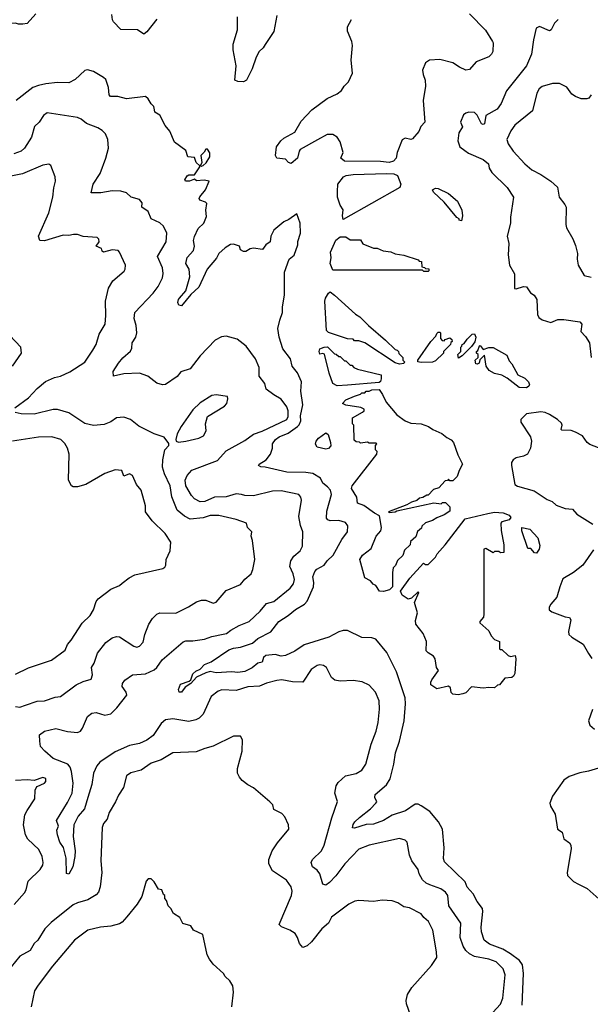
# Model space of a CAD drawing. Extents: x 1863017 to 1989460, y 394564 to 532820.
# Tile 119 of 213: x 1920304 to 1924258, y 516922 to 523745. Entities that reach past the tile are written whole.
import ezdxf

# ---------------------------------------------------------------- set-up
doc = ezdxf.new("R2010")
doc.units = 0

msp = doc.modelspace()

# ---------------------------------------------------------------- linework, layer by layer
at = {"layer": '0CON10XD'}
for points in [[(1920416.7, 523785), (1920355, 523718.8), (1920325, 523713.3), (1920295, 523714), (1920275, 523721.2), (1920241.7, 523718.3), (1920175, 523680), (1920125, 523683.3), (1920085, 523676.2), (1920016.4, 523653.6), (1920001.7, 523638.3), (1919983, 523643), (1919982.5, 523655), (1919946.7, 523725), (1919986.1, 523776.1)], [(1921255, 523747.5), (1921185, 523660), (1921165, 523643.8), (1921120, 523675), (1921005, 523676.7), (1920955, 523731.2), (1920947.1, 523745), (1920941.7, 523781.7)], [(1922086.2, 523773.8), (1922066.2, 523663.8), (1922005, 523573.8), (1921990.3, 523549.7), (1921964.6, 523525.4), (1921942, 523485), (1921915.6, 523405), (1921875, 523326.2), (1921855, 523314.2), (1921815, 523316.2), (1921793.8, 523325), (1921803.1, 523425), (1921782.2, 523535), (1921782.9, 523575), (1921813.5, 523675), (1921814.5, 523765)], [(1923420.8, 523785), (1923531.3, 523671.3), (1923580, 523595), (1923585.8, 523585), (1923582.2, 523525), (1923573.1, 523505), (1923555, 523488.6), (1923467.7, 523452.3), (1923421.2, 523398.8), (1923395, 523394.2), (1923350.8, 523415), (1923306.6, 523446.6), (1923215, 523470), (1923144.5, 523465.5), (1923115, 523446.2), (1923095.7, 523394.3), (1923098.9, 523365), (1923113.3, 523325), (1923115.4, 523285.4), (1923099.5, 523185), (1923112, 523035), (1923084.3, 523005.7), (1923070.5, 522969.5), (1923025, 522920), (1923015, 522913.8), (1922975, 522924.3), (1922955, 522912), (1922919.6, 522825), (1922913.1, 522785), (1922894.5, 522765), (1922863.7, 522756.3), (1922805, 522763.3), (1922555, 522765.3), (1922530, 522785), (1922544.6, 522825), (1922525, 522898.8), (1922505, 522930.8), (1922475, 522949.2), (1922435, 522949.2), (1922368.5, 522911.5), (1922247.5, 522845), (1922240, 522835), (1922228, 522785), (1922185, 522748.7), (1922167.5, 522755), (1922145, 522777.8), (1922085, 522786.2), (1922077.5, 522805), (1922083.8, 522865), (1922112.9, 522905), (1922135, 522923.1), (1922211.4, 522965), (1922255, 523042.5), (1922328.7, 523121.3), (1922435, 523199.2), (1922505, 523230.8), (1922533.5, 523255), (1922551.5, 523285), (1922582.8, 523315), (1922609.5, 523375), (1922600.4, 523465), (1922610.9, 523565), (1922605.5, 523595), (1922576.5, 523665), (1922576.7, 523695), (1922602.6, 523747.4)], [(1924035, 523746.7), (1924009.5, 523720.5), (1923987.5, 523675), (1923975, 523666.7), (1923905, 523696.7), (1923883.9, 523686.1), (1923863.6, 523606.4), (1923851.5, 523505), (1923815.5, 523425), (1923678.3, 523251.7), (1923640.6, 523165), (1923612.5, 523125), (1923535, 523081.2), (1923525, 523022.9), (1923515, 523018.2), (1923505, 523023.6), (1923475, 523082.9), (1923455, 523101.1), (1923416.8, 523103.2), (1923395, 523097.5), (1923379.2, 523085), (1923357.5, 523035), (1923373, 523003), (1923348.1, 522961.9), (1923340.6, 522905), (1923353.1, 522865), (1923389, 522839), (1923415, 522821.1), (1923515, 522775.4), (1923553.3, 522745), (1923556.2, 522715), (1923576, 522685), (1923682.7, 522582.7), (1923725.7, 522515), (1923704.4, 522375.6), (1923704.4, 522335), (1923683.1, 522245), (1923693.3, 522195), (1923690, 522115), (1923698.6, 522045), (1923733.4, 521983.4), (1923732.9, 521882.9), (1923745, 521880), (1923795, 521896.2), (1923815, 521893.3), (1923843, 521853), (1923870, 521835), (1923887.5, 521805), (1923893, 521703), (1923902.1, 521682.1), (1923924.4, 521664.4), (1923985, 521647.1), (1924033.4, 521666.6), (1924075, 521666.7), (1924185, 521650), (1924200, 521635), (1924193.6, 521583.6), (1924225, 521550), (1924252.5, 521505), (1924264.3, 521404.3)], [(1923559.4, 517339.4), (1923523.6, 517365), (1923504.1, 517424.1), (1923500.9, 517455), (1923513.8, 517563.8), (1923510, 517585), (1923473.4, 517633.4), (1923446.4, 517686.4), (1923405, 517734.4), (1923390.4, 517770.4), (1923248.6, 517908.6), (1923241.1, 517931.1), (1923245.4, 518005), (1923233.8, 518135), (1923207.3, 518185), (1923147.2, 518257.2), (1923085, 518297.5), (1923065, 518307.5), (1923045, 518309.2), (1922977.6, 518262.4), (1922885, 518233.3), (1922825, 518194.6), (1922755, 518170.7), (1922705, 518168.2), (1922625, 518142.3), (1922610.8, 518145), (1922615, 518167.5), (1922625.5, 518185), (1922659.2, 518215), (1922734.7, 518275.3), (1922772, 518315), (1922778, 518325), (1922764, 518355), (1922767.1, 518375), (1922845, 518443.5), (1922870.9, 518485), (1922897.8, 518585), (1922908.2, 518665), (1922935.6, 518745), (1922967.9, 518885), (1922978.5, 519005), (1922974.7, 519044.7), (1922915.4, 519225), (1922848.9, 519358.9), (1922771.3, 519451.3), (1922745, 519461.9), (1922675, 519462.5), (1922575, 519513.1), (1922545, 519511.9), (1922515, 519502.2), (1922446.7, 519466.7), (1922275, 519413.3), (1922210.1, 519369.9), (1922145, 519337.9), (1922115, 519334.8), (1922074.1, 519345.9), (1922010.7, 519339.3), (1921994.3, 519325), (1921985, 519292.5), (1921955, 519285.7), (1921915.7, 519254.3), (1921865, 519226.8), (1921815, 519220.8), (1921775, 519224.7), (1921665, 519219.8), (1921625, 519227.8), (1921595, 519219.5), (1921530.3, 519189.7), (1921490.8, 519145), (1921451.2, 519118.8), (1921425, 519083.8), (1921410, 519085), (1921404, 519104), (1921419.1, 519140.9), (1921478.5, 519161.5), (1921489.3, 519170.7), (1921505, 519211.1), (1921525, 519231.2), (1921555.3, 519244.7), (1921585, 519275.6), (1921630, 519295), (1921752.3, 519377.7), (1921785, 519390), (1921835, 519396.9), (1921916.7, 519425), (1921955, 519456), (1922045, 519501.8), (1922098.9, 519575), (1922165, 519615.2), (1922215, 519658.4), (1922278.8, 519695), (1922296.6, 519715), (1922339.3, 519815), (1922343.1, 519845), (1922336.5, 519885), (1922349.5, 519920.5), (1922363.9, 519936.1), (1922413.9, 519965), (1922434, 519995), (1922475.6, 520035), (1922536.8, 520143.2), (1922575.6, 520195), (1922577.9, 520237.9), (1922560.7, 520260.7), (1922515, 520275.5), (1922455, 520273.1), (1922439.2, 520279.2), (1922430.3, 520290.3), (1922431.5, 520338.5), (1922465.5, 520455), (1922456.9, 520485), (1922436.6, 520506.6), (1922404.1, 520534.1), (1922388.8, 520568.8), (1922335, 520599.5), (1922286.2, 520606.2), (1922155, 520609.2), (1922005, 520643.8), (1921975, 520645.5), (1921958.6, 520655), (1921962.9, 520665), (1922012.5, 520695), (1922041.8, 520735), (1922056.2, 520775), (1922056.7, 520805), (1922076.7, 520835), (1922101.8, 520855), (1922165, 520880.5), (1922229.5, 520925), (1922241.8, 520938.2), (1922251.9, 520965), (1922250.8, 520999.2), (1922265.4, 521075), (1922251.7, 521171.7), (1922257.7, 521235), (1922228.5, 521298.5), (1922191.5, 521345), (1922180.6, 521395), (1922127.5, 521465), (1922101.9, 521545), (1922093.1, 521605), (1922107, 521663), (1922125.6, 521715), (1922124.3, 521755), (1922138.8, 521835), (1922140, 521995), (1922172.5, 522085), (1922205, 522112.5), (1922231.2, 522185), (1922231.7, 522208.3), (1922248.8, 522265), (1922246.7, 522335), (1922225, 522400), (1922168.6, 522361.4), (1922133.3, 522345), (1922064.1, 522285.9), (1922043.3, 522245), (1922040, 522205), (1922010, 522185), (1921987, 522153), (1921925, 522162.5), (1921902.3, 522157.7), (1921871.7, 522138.3), (1921855, 522137.5), (1921835, 522150), (1921826.1, 522176.1), (1921785, 522190), (1921765, 522186.2), (1921727, 522163), (1921685, 522124), (1921668.2, 522091.8), (1921603.3, 522016.7), (1921545, 521891.9), (1921488.9, 521841.1), (1921425, 521761.2), (1921406.1, 521766.1), (1921399.2, 521785), (1921403.5, 521805), (1921412.2, 521815), (1921454.5, 521865.5), (1921483, 521963), (1921478.9, 522015), (1921455.6, 522055), (1921463.5, 522096.5), (1921509.4, 522145), (1921515.5, 522174.5), (1921509.5, 522215), (1921515, 522243.3), (1921541.5, 522298.5), (1921580, 522335), (1921598.3, 522381.7), (1921593.1, 522425), (1921600.5, 522470.5), (1921590.7, 522480.7), (1921553.4, 522493.4), (1921548, 522505), (1921552, 522518), (1921592.5, 522565), (1921616.7, 522625), (1921583, 522633), (1921529.3, 522629.3), (1921515, 522640), (1921480, 522625), (1921452.5, 522625), (1921447.5, 522635), (1921465, 522662.5), (1921475, 522670), (1921515, 522670), (1921553.3, 522725), (1921552.5, 522732.5), (1921527.1, 522755), (1921515, 522790), (1921470, 522795), (1921455, 522837.5), (1921375.7, 522895.7), (1921345, 522972.5), (1921311.7, 523011.7), (1921275, 523082.5), (1921240, 523105), (1921239.3, 523120.7), (1921233.6, 523143.6), (1921215, 523162.5), (1921195, 523197.5), (1921175, 523212.5), (1921045, 523196), (1920985, 523212.9), (1920933.5, 523213.5), (1920924.4, 523224.4), (1920920.6, 523275), (1920900.3, 523330.3), (1920885.5, 523345.5), (1920815, 523386), (1920775, 523397.5), (1920755, 523392.5), (1920688.5, 523331.5), (1920645, 523306.7), (1920565, 523309.4), (1920485, 523299.5), (1920435, 523290), (1920395.4, 523274.6), (1920279.2, 523185)], [(1924263.8, 523225), (1924248.8, 523201.2), (1924234.2, 523195.8), (1924195, 523197.1), (1924155, 523213.8), (1924129.1, 523229.1), (1924095, 523277.5), (1924045, 523301.9), (1923995, 523303.1), (1923925, 523282.5), (1923904.7, 523265.3), (1923887.5, 523235), (1923857.7, 523112.3), (1923735.6, 523015), (1923706.7, 522975), (1923678.6, 522915), (1923688.1, 522885), (1923723.1, 522835), (1923804.3, 522745), (1923853.3, 522705), (1923915, 522673.3), (1923985, 522626.7), (1924030.8, 522585), (1924042.9, 522515), (1924082.5, 522465), (1924091.4, 522445), (1924088.6, 522325), (1924093, 522303), (1924137, 522227), (1924155, 522180), (1924169.2, 522125), (1924167.5, 522085), (1924174, 522045), (1924215, 521972.5), (1924265, 521960)], [(1920775.4, 518355.4), (1920754, 518276), (1920710, 518225), (1920678.9, 518165), (1920674.6, 518085.4), (1920688.5, 517985), (1920685.3, 517945), (1920672.1, 517875), (1920645.4, 517824.6), (1920628.3, 517828.3), (1920625.5, 517934.5), (1920607.1, 518007.1), (1920582.5, 518045), (1920566.2, 518096.2), (1920562.1, 518127.9), (1920573.3, 518155), (1920559.6, 518195), (1920635, 518319.2), (1920667.1, 518385), (1920674.7, 518455), (1920663.1, 518535), (1920653.2, 518565), (1920636.7, 518586.7), (1920536.5, 518625), (1920477.5, 518675), (1920448.1, 518708.1), (1920442.9, 518745), (1920442.1, 518787.9), (1920475, 518814.4), (1920555, 518832.5), (1920635, 518811.1), (1920705, 518804.4), (1920724.6, 518815.4), (1920738.9, 518835), (1920775, 518916), (1920805, 518938.9), (1920835, 518944.5), (1920895, 518924.4), (1920935, 518935.6), (1920977.1, 518975), (1921046.4, 519065), (1921042.5, 519085), (1921013.3, 519125), (1921015.8, 519145), (1921032.2, 519167.8), (1921085, 519204.4), (1921175, 519211.8), (1921235, 519239.6), (1921255, 519255.5), (1921291.8, 519308.2), (1921436.3, 519433.7), (1921455, 519441.2), (1921505, 519440.5), (1921585, 519452.5), (1921635, 519470.4), (1921713.2, 519486.8), (1921738.2, 519491.8), (1921767.1, 519515), (1921824.4, 519545.6), (1921894.5, 519575), (1921969.4, 519645), (1922015, 519698.6), (1922066.2, 519713.8), (1922179.4, 519805), (1922202.2, 519835), (1922208.9, 519865), (1922198.8, 519905), (1922175.5, 519955), (1922182.2, 519995), (1922202.7, 520027.3), (1922248, 520065), (1922264.3, 520095.7), (1922266.7, 520195), (1922248.9, 520238.9), (1922238.9, 520301.1), (1922256.9, 520415), (1922253.1, 520435), (1922237.5, 520455), (1922115, 520481.1), (1922055, 520477.1), (1921924.5, 520445.5), (1921865, 520446.7), (1921840, 520455), (1921805, 520460), (1921735, 520439.5), (1921655, 520435.6), (1921587.1, 520405), (1921555, 520402.6), (1921515.6, 520425), (1921495, 520448.2), (1921455.2, 520515.2), (1921450.8, 520555), (1921465, 520586.5), (1921497.5, 520622.5), (1921675, 520691.2), (1921735, 520758), (1921865, 520827.8), (1921925, 520872.5), (1921985, 520893.5), (1922155.6, 520975), (1922164.5, 520995), (1922165.5, 521035), (1922155, 521062), (1922115.7, 521115), (1922064.3, 521145), (1922012.5, 521185), (1922003.5, 521223.5), (1921963.8, 521275), (1921963.1, 521335), (1921938.1, 521395), (1921873.1, 521483.1), (1921810.6, 521530.6), (1921735, 521551.9), (1921703.6, 521546.4), (1921659.2, 521525), (1921554.3, 521415), (1921485, 521326), (1921421.2, 521305), (1921395, 521271.4), (1921315, 521216), (1921294.1, 521214.1), (1921255, 521225.7), (1921191.2, 521275), (1921135, 521295.6), (1921025, 521290), (1920955, 521274.3), (1920952.9, 521307.1), (1920988.5, 521365), (1921018.9, 521401.1), (1921072.9, 521447.1), (1921081.7, 521468.3), (1921084.3, 521505), (1921108.9, 521545), (1921115.5, 521575.5), (1921112.3, 521625), (1921097.1, 521675), (1921103.1, 521715), (1921229.8, 521850.2), (1921264.6, 521895.4), (1921293.5, 521955), (1921298.9, 521985), (1921294.6, 522025), (1921258.7, 522105), (1921319.4, 522205), (1921323.1, 522265), (1921300, 522315), (1921275, 522336.7), (1921216.2, 522365), (1921195, 522416.7), (1921150, 522445), (1921152.5, 522475), (1921135, 522497.8), (1921076.7, 522515), (1921045, 522544.2), (1921005, 522557.5), (1920945, 522558.9), (1920865.7, 522545.7), (1920800, 522545), (1920813.3, 522605), (1920861.7, 522678.3), (1920901.4, 522785), (1920919.4, 522855), (1920915.8, 522915), (1920898, 522955), (1920875, 522978), (1920846.7, 522995), (1920766.2, 523025), (1920731.2, 523055), (1920705, 523067.1), (1920495, 523099.5), (1920468.2, 523081.8), (1920440, 523035), (1920406.4, 523005), (1920385, 522930), (1920337.5, 522855), (1920314.4, 522835), (1920263.6, 522816.4)], [(1921565, 522730), (1921575, 522734), (1921596.4, 522753.6), (1921622.5, 522795), (1921621.7, 522821.7), (1921605, 522847.5), (1921595, 522847.5), (1921583.4, 522826.6), (1921559.2, 522805), (1921565.7, 522754.3), (1921557.5, 522735), (1921565, 522730)], [(1920270.8, 521055), (1920365.4, 521124.6), (1920425, 521189.2), (1920483.5, 521236.5), (1920545, 521264.5), (1920586.1, 521273.9), (1920651.2, 521305), (1920755, 521370.8), (1920810, 521455), (1920835, 521493.3), (1920855.8, 521565), (1920895.8, 521635), (1920901.9, 521695), (1920898.1, 521795), (1920919.4, 521885), (1920950, 521935), (1921027.9, 522002.1), (1921035.8, 522015), (1921037.1, 522045), (1920996.2, 522135), (1920985.7, 522145.7), (1920945, 522150.8), (1920884.6, 522134.6), (1920875, 522141.2), (1920870.5, 522160.5), (1920833.8, 522175), (1920853.8, 522205), (1920852.5, 522225), (1920840, 522235), (1920745, 522242), (1920705, 522257.5), (1920677, 522257), (1920645, 522249.2), (1920605, 522251.9), (1920475, 522212.9), (1920443.3, 522215), (1920434, 522245), (1920505, 522406.7), (1920534.3, 522515), (1920540.5, 522579.5), (1920551.2, 522625), (1920550, 522655), (1920518.8, 522735), (1920505, 522743.8), (1920465, 522735.8), (1920322.4, 522677.6), (1920230.6, 522659.4)], [(1922545, 522360), (1922540, 522385), (1922546.4, 522426.4), (1922525, 522460), (1922506.7, 522515), (1922506.7, 522555), (1922507.5, 522605), (1922547.5, 522655), (1922566.2, 522665), (1922615, 522672.1), (1922845, 522678.8), (1922896.9, 522676.9), (1922923.1, 522665), (1922945.8, 522605), (1922938.6, 522581.4), (1922545, 522360)], [(1923365, 522350), (1923350, 522355), (1923350, 522365), (1923333.6, 522373.6), (1923245, 522480), (1923170.7, 522550.7), (1923163.6, 522566.4), (1923185, 522577.5), (1923205, 522575.8), (1923275, 522540), (1923336.9, 522486.9), (1923368.8, 522425), (1923372.5, 522385), (1923365, 522350)], [(1923135, 522000), (1923105, 522000), (1923095, 522010), (1922475, 522010), (1922456.4, 522056.4), (1922461.4, 522095), (1922458, 522135), (1922495, 522216.7), (1922525, 522240), (1922565, 522240), (1922595, 522220), (1922665, 522220), (1922681.7, 522191.7), (1922755, 522162.5), (1922781.7, 522161.7), (1922823.6, 522143.6), (1922877, 522137), (1922905, 522123.3), (1922965, 522112.5), (1923065, 522080), (1923071.7, 522071.7), (1923088.3, 522068.3), (1923091.7, 522031.7), (1923108.3, 522028.3), (1923115, 522020), (1923138.3, 522018.3), (1923140, 522005), (1923135, 522000)], [(1922935, 521357.5), (1922905, 521367.5), (1922695, 521506.7), (1922655, 521520), (1922625, 521520), (1922615, 521530), (1922575, 521532.5), (1922445, 521577.5), (1922430.7, 521590.7), (1922418.8, 521795), (1922423.3, 521815), (1922445, 521850), (1922455, 521860), (1922486.4, 521836.4), (1922630, 521705), (1922660, 521685), (1922720, 521625), (1922840, 521525), (1922905, 521460), (1922920, 521455), (1922930, 521445), (1922931.7, 521431.7), (1922960, 521405), (1922960, 521385), (1922970, 521375), (1922965, 521363.3), (1922935, 521357.5)], [(1920255, 521343.8), (1920316.7, 521435), (1920312.5, 521475), (1920235, 521557.5)], [(1923085, 521369.2), (1923063.3, 521375), (1923062.5, 521385), (1923152.5, 521515), (1923188.3, 521551.7), (1923195, 521570), (1923205, 521580), (1923215, 521580), (1923220, 521575), (1923220, 521535), (1923231.7, 521521.7), (1923245, 521520), (1923251.7, 521528.3), (1923285, 521540), (1923298.3, 521528.3), (1923300, 521515), (1923291.7, 521508.3), (1923290, 521495), (1923240, 521445), (1923240, 521435), (1923185, 521380), (1923165, 521372.5), (1923085, 521369.2)], [(1923345, 521400), (1923340, 521425), (1923360, 521445), (1923360, 521475), (1923368.3, 521481.7), (1923370, 521495), (1923385, 521500), (1923405, 521530), (1923440, 521565), (1923455, 521567.5), (1923465.7, 521545), (1923457, 521513), (1923435, 521480), (1923370, 521415), (1923345, 521400)], [(1922505, 521207.5), (1922475, 521224), (1922449.6, 521295), (1922416.4, 521426.4), (1922405, 521432.5), (1922385, 521427.5), (1922378.8, 521445), (1922385, 521463.3), (1922415, 521476.7), (1922437, 521477), (1922485, 521430), (1922497, 521427), (1922515, 521410), (1922525, 521410), (1922555, 521380), (1922565, 521380), (1922595, 521350), (1922605, 521350), (1922620, 521335), (1922645, 521323.3), (1922810, 521285), (1922810, 521255), (1922805, 521237.5), (1922795, 521230), (1922575, 521212.5), (1922505, 521207.5)], [(1923815, 521194.4), (1923765, 521196), (1923681.7, 521261.7), (1923645, 521282.2), (1923595, 521293.8), (1923558, 521315), (1923536.2, 521345), (1923525, 521420), (1923492.5, 521387.5), (1923487.5, 521365), (1923475, 521357.5), (1923465, 521360), (1923460, 521385), (1923480, 521405), (1923480, 521425), (1923470, 521435), (1923470, 521445), (1923478.3, 521451.7), (1923490, 521485), (1923495, 521487.5), (1923515, 521460), (1923555.7, 521474.3), (1923585, 521472.9), (1923679.5, 521419.5), (1923695, 521380), (1923715, 521360), (1923756.7, 521285), (1923805, 521260), (1923829.2, 521235), (1923836.2, 521215), (1923833.3, 521205), (1923815, 521194.4)], [(1922825, 519782.5), (1922797.5, 519785), (1922772.5, 519825), (1922753.8, 519833.8), (1922735, 519856.7), (1922695, 519877.5), (1922660, 520005), (1922680, 520035), (1922740.1, 520079.9), (1922773.8, 520165), (1922806.6, 520203.4), (1922810.7, 520225), (1922797.5, 520307.5), (1922763.3, 520325), (1922688.8, 520378.8), (1922644.2, 520395), (1922639.2, 520435), (1922604.4, 520495.6), (1922608.8, 520515), (1922780, 520735), (1922781.7, 520751.7), (1922770, 520765), (1922770, 520795), (1922780, 520805), (1922775, 520810), (1922725, 520810), (1922715, 520817.5), (1922665, 520810), (1922658.3, 520818.3), (1922635, 520820), (1922621.7, 520831.7), (1922620, 520935), (1922610, 520945), (1922610, 520985), (1922680, 521025), (1922690, 521035), (1922690, 521045), (1922667, 521057), (1922565, 521072.5), (1922540, 521085), (1922565, 521110), (1922623, 521137), (1922665, 521150), (1922675, 521160), (1922695, 521160), (1922705, 521170), (1922725, 521170), (1922745, 521180), (1922795, 521182.5), (1922817.6, 521147.6), (1922843.6, 521093.6), (1922917.6, 521007.6), (1922974.6, 520964.6), (1923015, 520949.1), (1923085, 520943.3), (1923136.2, 520925), (1923166, 520905), (1923228.3, 520878.3), (1923265, 520848.8), (1923295, 520833.3), (1923311.2, 520815), (1923339.1, 520729.1), (1923372.5, 520665), (1923348.3, 520621.7), (1923335, 520580), (1923305, 520550), (1923285, 520550), (1923275, 520560), (1923268.3, 520551.7), (1923251.7, 520548.3), (1923208.3, 520501.7), (1923171.7, 520488.3), (1923135, 520450), (1923125, 520450), (1923097, 520433), (1923075, 520430), (1923057, 520413), (1923018.3, 520401.7), (1922987, 520383), (1922860, 520335), (1922865, 520330), (1922905, 520333.8), (1922918.3, 520341.7), (1923175, 520396.7), (1923225, 520390), (1923235, 520400), (1923255, 520400), (1923285, 520370), (1923285, 520340), (1923245, 520313.3), (1923195, 520293.3), (1923165, 520273.3), (1923115, 520257.5), (1923090, 520235), (1923088.3, 520221.7), (1923061.7, 520198.3), (1923048.3, 520161.7), (1923011.7, 520128.3), (1923010, 520105), (1922971.7, 520068.3), (1922958.3, 520031.7), (1922921.7, 519998.3), (1922908.3, 519961.7), (1922893, 519947), (1922887.5, 519915), (1922887.5, 519815), (1922866.7, 519795), (1922825, 519782.5)], [(1921405, 520816.7), (1921455, 520823.8), (1921545, 520844.4), (1921578.7, 520861.3), (1921595.6, 520895), (1921592.2, 520945), (1921606.2, 520995), (1921724.2, 521065.8), (1921738.8, 521085), (1921747, 521117), (1921743, 521133), (1921665, 521146), (1921635, 521140.8), (1921555, 521088.8), (1921505, 521041.2), (1921424, 520925), (1921396, 520875), (1921386.7, 520835), (1921387.5, 520825), (1921405, 520816.7)], [(1920275, 518985.7), (1920305, 518981.9), (1920345, 518995.6), (1920425, 519022.2), (1920475, 519025.6), (1920550.9, 519049.1), (1920586.2, 519053.8), (1920695.4, 519134.6), (1920745, 519158.6), (1920798.8, 519175), (1920809.4, 519205), (1920801.9, 519255), (1920820.5, 519285), (1920842.2, 519355), (1920900.9, 519429.1), (1920945, 519462), (1920975, 519470), (1920995, 519468), (1921095, 519404.3), (1921115, 519397.5), (1921135, 519402.5), (1921158.6, 519431.4), (1921170.9, 519485), (1921198.6, 519555), (1921224.5, 519595.5), (1921255, 519626.2), (1921275, 519634), (1921385, 519633.1), (1921474.5, 519675.5), (1921529.7, 519710.3), (1921565, 519722.9), (1921595, 519722.5), (1921645, 519702.5), (1921665, 519708), (1921735, 519790), (1921835, 519830.8), (1921865, 519867.5), (1921907.1, 519905), (1921919.4, 519935), (1921932.5, 520005), (1921918, 520135), (1921908.8, 520165), (1921913.8, 520195), (1921883.8, 520225), (1921875.8, 520255.8), (1921805, 520280.6), (1921685, 520309.5), (1921625, 520307.9), (1921575, 520292.5), (1921485, 520283.5), (1921445, 520303.3), (1921395.6, 520345), (1921359.2, 520439.2), (1921347.8, 520515), (1921307.4, 520597.4), (1921294.5, 520645), (1921295.5, 520694.5), (1921310.8, 520765), (1921337.5, 520795), (1921337, 520807), (1921305, 520851.2), (1921236.7, 520875), (1921128.8, 520928.8), (1921072.5, 520975), (1921025, 520990), (1920975, 520986), (1920935, 520959.2), (1920889.7, 520940.3), (1920815, 520933.3), (1920755, 520946.2), (1920645, 521020.7), (1920565, 521043.4), (1920535, 521044), (1920405, 521011.6), (1920315, 521012.9), (1920272.1, 521022.1)], [(1924454.4, 520725.6), (1924255, 520800.6), (1924235.4, 520815.4), (1924205, 520860.8), (1924155, 520886.5), (1924125, 520897.7), (1924060.8, 520900.8), (1924055.6, 520905.6), (1924062.9, 520935), (1924058.5, 520948.5), (1924030, 520975), (1923975, 521010), (1923945, 521023.3), (1923915, 521028.1), (1923815.8, 521014.2), (1923777.5, 520975), (1923776.7, 520955), (1923844.2, 520855), (1923850, 520825), (1923843.1, 520775), (1923823.8, 520735), (1923795, 520720.6), (1923745, 520708.6), (1923723.8, 520695), (1923713, 520677), (1923712.9, 520655), (1923736, 520525), (1923752.6, 520512.6), (1923869.8, 520479.8), (1923960, 520420), (1923993.8, 520405), (1924021.5, 520381.5), (1924085, 520357.1), (1924135, 520354), (1924165, 520318), (1924275, 520249.2)], [(1920275, 519208.6), (1920365, 519254.3), (1920525, 519307.5), (1920619.2, 519375), (1920635.6, 519415), (1920661.4, 519445), (1920737.1, 519562.9), (1920791.4, 519615), (1920815.7, 519655), (1920835, 519713.3), (1920848.3, 519731.7), (1920935, 519799.2), (1920995, 519824.2), (1921015, 519840), (1921062, 519878), (1921101.3, 519898.7), (1921295, 519941.2), (1921309.5, 519950.5), (1921316.7, 519965), (1921320, 520005), (1921346.7, 520065), (1921352.5, 520125), (1921312.5, 520185), (1921221.4, 520271.4), (1921175.6, 520335), (1921175.5, 520375), (1921145.7, 520485), (1921112.5, 520525), (1921085, 520586), (1921065, 520596.7), (1921025, 520582), (1921011.2, 520621.2), (1920965, 520625.7), (1920895, 520600), (1920762.5, 520525), (1920705, 520506.7), (1920675, 520507.5), (1920662.5, 520515), (1920641.2, 520555), (1920645.8, 520734.2), (1920635.8, 520775), (1920617.4, 520807.4), (1920588.8, 520835), (1920527.5, 520855), (1920435, 520851.9), (1920255, 520824.3)], [(1922425, 520768.8), (1922365, 520783.3), (1922353.9, 520803.9), (1922358, 520825), (1922374.4, 520845), (1922425, 520881.2), (1922440.7, 520870.7), (1922456.7, 520815), (1922459.3, 520790.7), (1922445, 520772.5), (1922425, 520768.8)], [(1923343, 519067), (1923305, 519070), (1923293, 519083), (1923290, 519115), (1923276.4, 519126.4), (1923195, 519108), (1923154, 519135), (1923152.5, 519155), (1923159.4, 519170.6), (1923206.7, 519235), (1923192.5, 519255), (1923182.5, 519315), (1923172.5, 519335), (1923135, 519356.2), (1923121.7, 519371.7), (1923123.3, 519435), (1923100.3, 519490.3), (1923049.4, 519555), (1923047.6, 519582.4), (1923061.4, 519635), (1923040, 519705), (1923070, 519775), (1923065, 519780), (1923020, 519735), (1922995, 519730), (1922955, 519756.7), (1922943.8, 519785), (1923007.5, 519875), (1923101.7, 519978.3), (1923115, 519970), (1923135, 519970), (1923185, 520020), (1923197, 520043), (1923252.5, 520105), (1923390, 520285), (1923548.2, 520321.8), (1923595, 520331.5), (1923655, 520327.9), (1923695, 520312.2), (1923706.9, 520295), (1923695, 520278.6), (1923644.1, 520265.9), (1923637.5, 520255), (1923640, 520205), (1923660, 520105), (1923658.3, 520051.7), (1923635, 520050), (1923625, 520060), (1923595, 520060), (1923585, 520050), (1923535, 520080), (1923520, 520075), (1923520, 519625), (1923517.5, 519605), (1923492.5, 519575), (1923492.5, 519565), (1923555, 519510), (1923570, 519475), (1923595, 519450), (1923630, 519435), (1923630, 519385), (1923635, 519380), (1923645, 519380), (1923688.3, 519338.3), (1923705, 519332.5), (1923738.3, 519338.3), (1923742.5, 519315), (1923736, 519215), (1923726.7, 519195), (1923715, 519186.2), (1923665, 519182.5), (1923630, 519135), (1923615, 519132.5), (1923595, 519113.8), (1923555, 519117.5), (1923515, 519112.5), (1923435, 519121.2), (1923395, 519080), (1923375, 519073.3), (1923343, 519067)], [(1923885, 520047.5), (1923870.7, 520050.7), (1923845, 520080), (1923825, 520080), (1923783.6, 520203.6), (1923783.3, 520226.7), (1923838.8, 520215), (1923893.5, 520155), (1923907.8, 520102.2), (1923903.8, 520075), (1923885, 520047.5)], [(1924279.8, 520070.2), (1924205.6, 519965), (1924140.6, 519915), (1924068.9, 519871.1), (1924046.4, 519815), (1924027.1, 519742.9), (1923984.2, 519695), (1923973.6, 519673.6), (1923973.3, 519655), (1923990.5, 519640.5), (1924085, 519606.2), (1924115, 519602.5), (1924123.3, 519585), (1924106, 519505), (1924108.8, 519485), (1924130, 519465), (1924208, 519418), (1924245, 519352.2), (1924268.1, 519318.1)], [(1923582.2, 516865), (1923635, 516922.5), (1923651.2, 516965), (1923668.8, 517125), (1923655, 517168.1), (1923605, 517216.8), (1923555, 517234.7), (1923455, 517252.5), (1923421, 517271), (1923395.5, 517295), (1923378.2, 517325), (1923357.1, 517385), (1923360.5, 517485), (1923277.8, 517605), (1923270.5, 517675), (1923255, 517697.8), (1923221.9, 517721.9), (1923145, 517749.5), (1923120.5, 517760.5), (1923094.7, 517784.7), (1923071.9, 517825), (1923064.4, 517855), (1923021.9, 517915), (1923004.4, 517955), (1922990, 518045), (1922975, 518058), (1922935, 518070), (1922725, 518024.4), (1922655, 517996.9), (1922557.8, 517895), (1922495, 517812.2), (1922450.6, 517765), (1922425, 517748.1), (1922403.6, 517753.6), (1922383.3, 517825), (1922365, 517851.4), (1922332, 517875), (1922324, 517905), (1922332, 517925), (1922394.4, 517985), (1922413.1, 518025), (1922466, 518214), (1922506.4, 518326.4), (1922487.8, 518385), (1922497.8, 518435), (1922510.9, 518459.1), (1922561.2, 518505), (1922635, 518522.2), (1922675.4, 518544.6), (1922703.4, 518586.6), (1922740.6, 518725), (1922775.4, 518814.6), (1922788.9, 518875), (1922797.9, 518967.9), (1922794.2, 519025), (1922769.2, 519085), (1922725, 519134), (1922676.8, 519156.8), (1922614.1, 519165.9), (1922525, 519160), (1922488.3, 519168.3), (1922465.9, 519185.9), (1922431.2, 519255), (1922409.7, 519269.7), (1922385, 519274.4), (1922365, 519270), (1922325, 519242.5), (1922265, 519153.1), (1922195, 519155.7), (1922119.5, 519169.5), (1922085.5, 519164.5), (1922013.3, 519146.7), (1921965, 519125.5), (1921885, 519120.7), (1921805, 519096.2), (1921705, 519100), (1921678.5, 519091.5), (1921630.6, 519055), (1921575, 518931.4), (1921546.6, 518903.4), (1921525, 518892.7), (1921475, 518881.5), (1921365, 518900), (1921315, 518893.5), (1921285, 518868.6), (1921229.5, 518785), (1921185, 518751.2), (1921135, 518730), (1921065.3, 518714.7), (1920965, 518672.3), (1920860.1, 518599.9), (1920839.5, 518575), (1920816.2, 518523.8), (1920803.6, 518445), (1920775.4, 518355.4)], [(1924274.4, 518965), (1924244.5, 518885.5), (1924255.3, 518855), (1924287.3, 518827.3)], [(1923028.8, 516801.2), (1922984.2, 516925), (1922981.2, 516948.8), (1922991.2, 516988.8), (1923021.2, 517038.8), (1923158.8, 517191.2), (1923193.6, 517246.4), (1923192.5, 517285), (1923166.7, 517435), (1923137.1, 517495), (1923103.7, 517523.7), (1923085, 517549.2), (1923005, 517590.6), (1922965, 517597.1), (1922925, 517625.7), (1922885, 517638.6), (1922815, 517642.5), (1922755, 517634.2), (1922655, 517641.2), (1922626.1, 517636.1), (1922585.6, 517614.4), (1922464.2, 517525), (1922442.9, 517485), (1922397.1, 517445), (1922325.8, 517355), (1922295, 517327.5), (1922265, 517316.2), (1922243.3, 517343.3), (1922229.4, 517385), (1922212.6, 517412.6), (1922175, 517435.6), (1922118.7, 517458.7), (1922102.5, 517475), (1922186.5, 517675), (1922191.9, 517705), (1922185.5, 517735), (1922152.8, 517782.8), (1922055, 517846), (1922031.4, 517895), (1922031.4, 517925), (1922052.5, 517985), (1922089.7, 518040.3), (1922170, 518135), (1922166.4, 518166.4), (1922141.7, 518221.7), (1922120, 518245), (1922065, 518272.5), (1922057.5, 518305), (1922037.5, 518325), (1921925, 518422.5), (1921885, 518442.5), (1921845, 518472.5), (1921827.5, 518495), (1921813.6, 518523.6), (1921813.3, 518555), (1921846.2, 518675), (1921848.8, 518755), (1921835, 518780), (1921785, 518778.8), (1921645, 518711.2), (1921587.5, 518695), (1921527.7, 518672.3), (1921365, 518663.8), (1921285, 518616.9), (1921215, 518592.2), (1921146.2, 518545), (1921073.6, 518526.4), (1921045, 518506), (1921024.3, 518425), (1920988, 518372), (1920968.1, 518325), (1920925, 518251.2), (1920909.5, 518205), (1920884.3, 518175), (1920875, 518147.5), (1920866.7, 517915), (1920874.4, 517835), (1920861.9, 517735), (1920851.3, 517698.7), (1920835, 517679.2), (1920776.2, 517645), (1920704.7, 517625.3), (1920675, 517611.1), (1920521.3, 517488.7)], [(1924315, 518558), (1924245, 518536.2), (1924184.7, 518525.3), (1924110.8, 518499.2), (1924075, 518475.6), (1923995.7, 518365), (1923977.5, 518315), (1923982.5, 518295), (1924015, 518238.8), (1924030.6, 518135), (1924062.9, 518115), (1924075, 518067.5), (1924115, 518040), (1924122.9, 518025), (1924125, 518000), (1924097, 517835), (1924099.8, 517815), (1924141.7, 517771.7), (1924176.5, 517753.5), (1924235.5, 517725), (1924320.6, 517650.6)], [(1920266.2, 517613.8), (1920336.9, 517693.1), (1920349.5, 517715), (1920362.5, 517775), (1920445.3, 517854.7), (1920463.3, 517885), (1920466.7, 517905), (1920458.9, 517945), (1920435.6, 517995), (1920360, 518065), (1920344.3, 518095.7), (1920331.5, 518165), (1920338.9, 518235), (1920356, 518264), (1920410, 518345), (1920411.4, 518405), (1920417.3, 518422.7), (1920425, 518431.2), (1920477, 518453), (1920486.2, 518465), (1920485.9, 518485.9), (1920465, 518494), (1920405, 518472), (1920355, 518477.8), (1920275, 518471.9)], [(1921773.3, 516905), (1921786.7, 517005), (1921780.7, 517050.7), (1921760, 517085), (1921727.5, 517115), (1921716.7, 517135), (1921645, 517200), (1921618.8, 517235), (1921603.8, 517265), (1921573.3, 517405), (1921507.5, 517435), (1921490, 517465), (1921435, 517482.5), (1921413, 517523), (1921370.7, 517550.7), (1921352.5, 517585), (1921332.5, 517605), (1921321.7, 517641.7), (1921310, 517655), (1921310, 517675), (1921301.7, 517681.7), (1921290, 517715), (1921265, 517720), (1921235, 517770), (1921215, 517790), (1921195, 517790), (1921180, 517775), (1921150.7, 517669.3), (1921118.8, 517615), (1921047, 517527), (1921015, 517491.9), (1920995, 517480), (1920935, 517462.1), (1920863.8, 517456.2), (1920776.7, 517435), (1920684.2, 517365), (1920532.5, 517185), (1920432.5, 517055), (1920407.5, 517015), (1920382.9, 516905)], [(1920521.3, 517488.7), (1920477.5, 517445), (1920428.9, 517365), (1920405, 517341.9), (1920375.6, 517294.4), (1920305, 517254.4), (1920215.6, 517145)], [(1923786.9, 516915), (1923794.1, 517135.9), (1923788.2, 517195), (1923767.5, 517225), (1923705, 517271.4), (1923652.6, 517302.6), (1923559.4, 517339.4)]]:
    msp.add_lwpolyline(points, dxfattribs=at)

doc.saveas('drawing.dxf')
